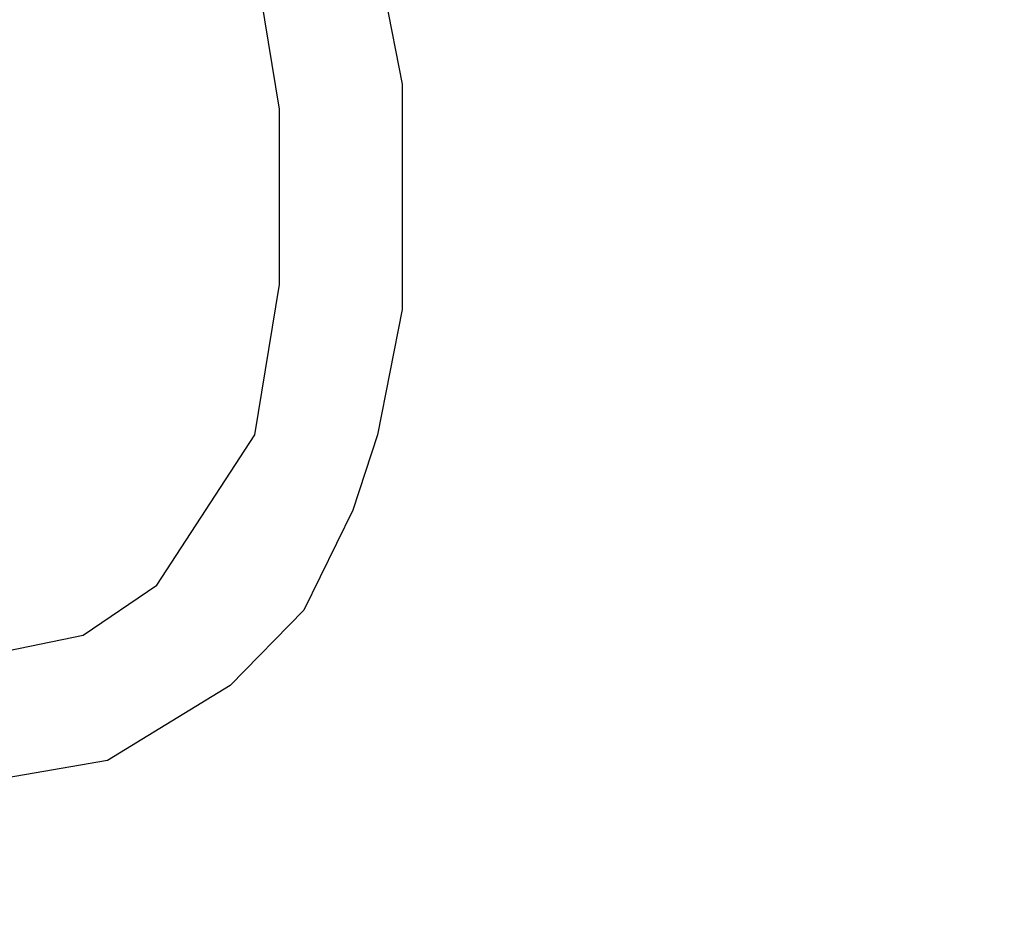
# Model space of a CAD drawing. Header units: millimetres. Extents: x 0 to 297, y 0 to 210.
# Tile 145 of 256: x 58.126 to 58.389, y 156.796 to 157.034. Entities that reach past the tile are written whole.
import ezdxf

# ---------------------------------------------------------------- set-up
doc = ezdxf.new("R2010")
doc.units = ezdxf.units.MM
doc.header["$LTSCALE"] = 16.335
doc.layers.get('0').update_dxf_attribs({"linetype": 'CONTINUOUS'})
doc.layers.add('AXES_REF', color=7, linetype='CONTINUOUS')

msp = doc.modelspace()

# ---------------------------------------------------------------- linework, layer by layer
at = {"color": 7, "linetype": 'Continuous'}
for p, q in [((58.1954498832, 157.0099357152), (58.1888873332, 157.0501484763)), ((58.2216999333, 157.0501484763), (58.2282623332, 157.016637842)), ((58.2282623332, 157.016637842), (58.2282623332, 156.9563187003)), ((58.1954498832, 156.9630208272), (58.1954498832, 157.0099357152)), ((58.1888873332, 156.9228080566), (58.1954498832, 156.9630208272)), ((58.2282623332, 156.9563187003), (58.2216999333, 156.9228080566)), ((58.1626374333, 156.8825952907), (58.1888873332, 156.9228080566)), ((58.2216999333, 156.9228080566), (58.21513738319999, 156.902701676)), ((58.21513738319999, 156.902701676), (58.2020124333, 156.8758931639)), ((58.1429499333, 156.869191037), (58.1626374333, 156.8825952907)), ((58.2020124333, 156.8758931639), (58.1823249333, 156.855786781)), ((58.11013733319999, 156.8624889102), (58.1429499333, 156.869191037)), ((58.1823249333, 156.855786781), (58.14951233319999, 156.8356803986)), ((58.14951233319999, 156.8356803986), (58.11013733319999, 156.8289782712))]:
    msp.add_line(p, q, dxfattribs=at)
for radius in [6.787079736, 6.7865, 6.743039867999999]:
    msp.add_circle((57.4637311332, 154.7114782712), radius, dxfattribs=at)
for radius, start, end in [(6.72, 278.2771290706, 261.7228709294), (6.874, 143.2753922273, 36.7246077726)]:
    msp.add_arc((57.4637311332, 154.7114782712), radius, start, end, dxfattribs=at)
at = {"layer": 'AXES_REF', "color": 9, "linetype": 'Continuous'}
for radius in [6.191158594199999, 4.150003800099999]:
    msp.add_circle((57.4637311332, 154.7114782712), radius, dxfattribs=at)

doc.saveas('drawing.dxf')
